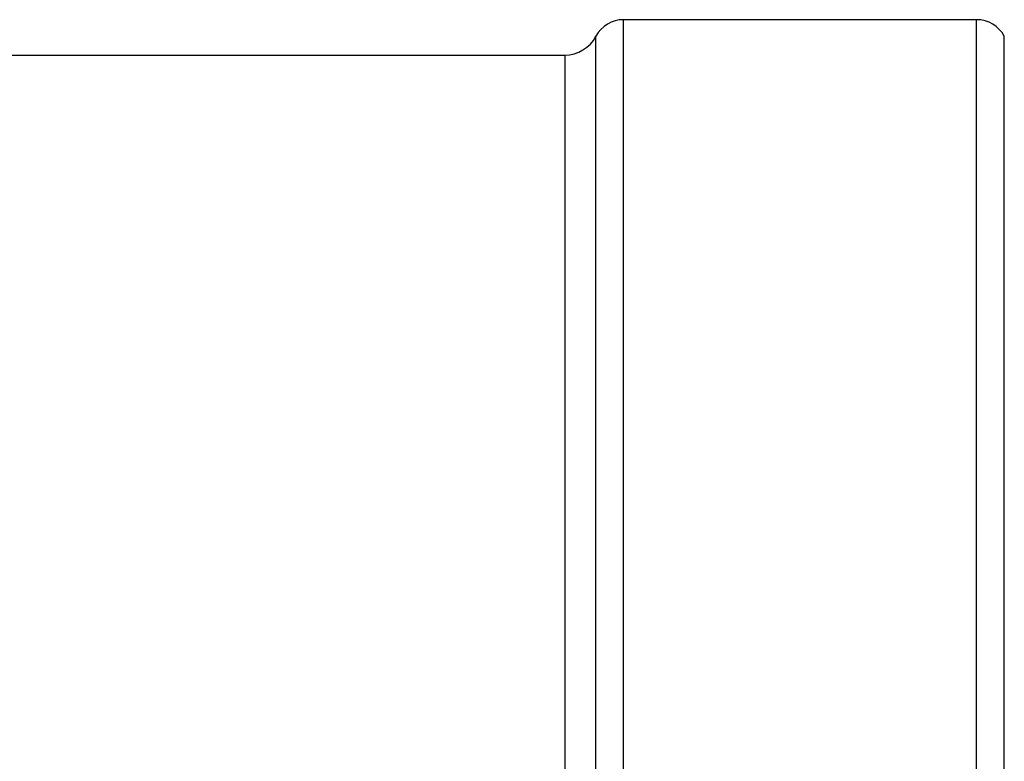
# Model space of a CAD drawing. Header units: millimetres. Extents: x 0 to 297, y 0 to 210.
# Tile 7 of 31: x 87 to 97, y 117 to 125. Entities that reach past the tile are written whole.
import ezdxf

# ---------------------------------------------------------------- set-up
doc = ezdxf.new("R2010")
doc.units = ezdxf.units.MM
doc.header["$LTSCALE"] = 16.335
doc.layers.get('0').update_dxf_attribs({"linetype": 'CONTINUOUS'})
doc.layers.add('AXES_REF', color=7, linetype='CONTINUOUS')

msp = doc.modelspace()

# ---------------------------------------------------------------- linework, layer by layer
at = {"color": 7, "linetype": 'CONTINUOUS'}
msp.add_line((61.2, 124.416), (92.456, 124.416), dxfattribs=at)
at = {"layer": 'AXES_REF', "color": 9, "linetype": 'CONTINUOUS'}
for p, q in [((93.057, 96.238), (93.057, 124.777)), ((96.663, 96.238), (96.663, 124.777)), ((92.774, 96.408), (92.774, 124.607)), ((96.946, 96.408), (96.946, 124.607)), ((92.456, 124.416), (92.456, 96.599))]:
    msp.add_line(p, q, dxfattribs=at)
at = {"layer": 'AXES_REF', "color": 7, "linetype": 'CONTINUOUS'}
msp.add_line((96.663, 124.777), (93.057, 124.777), dxfattribs=at)
for centre, radius, start, end in [((93.057, 124.456), 0.321, 90, 151.9275), ((96.663, 124.456), 0.321, 28.0725, 90), ((92.456, 124.777), 0.361, 270, 331.9275)]:
    msp.add_arc(centre, radius, start, end, dxfattribs=at)

doc.saveas('drawing.dxf')
